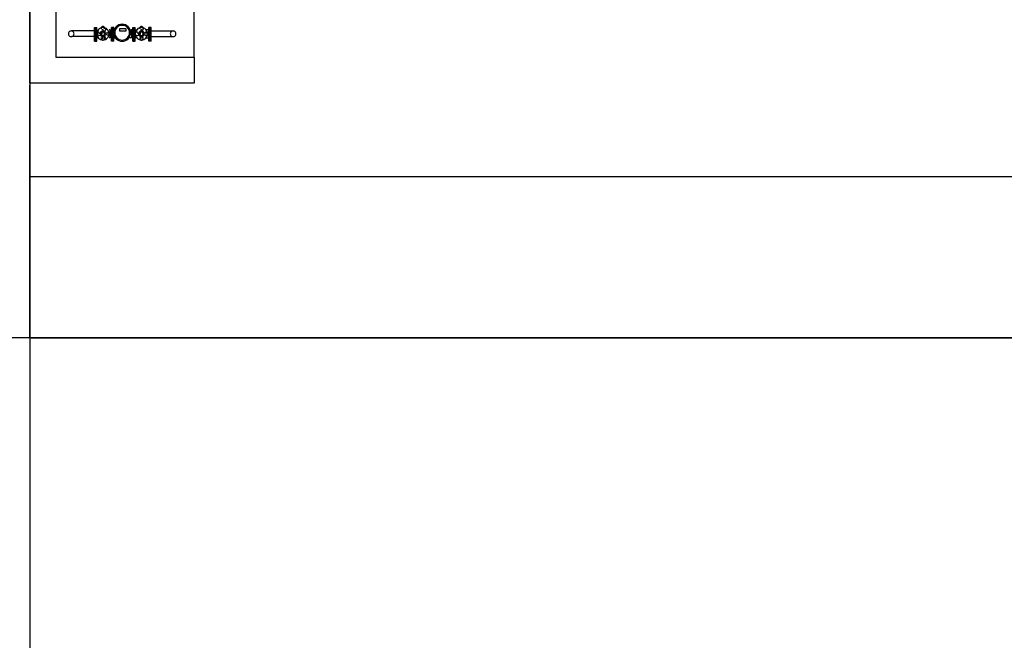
# Model space of a CAD drawing. Header units: millimetres. Extents: x 0 to 420, y 0 to 297.
# Tile 4 of 79: x 48 to 85, y 72 to 95. Entities that reach past the tile are written whole.
import ezdxf

# ---------------------------------------------------------------- set-up
doc = ezdxf.new("R2010")
doc.units = ezdxf.units.MM
doc.layers.add('LINE_000000', color=7, linetype='Continuous')

msp = doc.modelspace()

# ---------------------------------------------------------------- linework, layer by layer
at = {"layer": 'LINE_000000', "lineweight": 25}
for p, q in [((48.683, 219.625), (48.683, 63.161)), ((54.822, 93.853), (54.822, 99.441)), ((51.096, 94.827), (50.25, 94.827)), ((51.096, 94.615), (50.25, 94.615)), ((51.096, 94.446), (51.096, 94.954)), ((51.096, 94.954), (51.181, 94.954)), ((51.139, 94.446), (51.139, 94.954)), ((51.181, 94.446), (51.181, 94.954)), ((51.181, 94.827), (51.223, 94.827)), ((51.181, 94.615), (51.223, 94.615)), ((51.223, 94.573), (51.223, 94.869)), ((51.223, 94.869), (51.266, 94.869)), ((51.266, 94.742), (51.393, 94.742)), ((51.266, 94.657), (51.393, 94.7)), ((51.393, 94.911), (51.435, 94.784)), ((51.393, 94.53), (51.435, 94.657)), ((51.52, 94.911), (51.477, 94.784)), ((51.52, 94.53), (51.477, 94.657)), ((51.647, 94.742), (51.52, 94.742)), ((51.647, 94.657), (51.52, 94.7)), ((51.689, 94.869), (51.647, 94.869)), ((51.689, 94.573), (51.689, 94.869)), ((51.731, 94.827), (51.689, 94.827)), ((51.731, 94.615), (51.689, 94.615)), ((51.731, 94.446), (51.731, 94.954)), ((51.816, 94.954), (51.731, 94.954)), ((51.774, 94.446), (51.774, 94.954)), ((51.816, 94.446), (51.816, 94.954)), ((51.816, 94.573), (51.816, 94.869)), ((51.816, 94.869), (51.901, 94.869)), ((51.816, 94.827), (51.816, 94.827)), ((51.816, 94.615), (51.816, 94.615)), ((52.493, 94.869), (52.451, 94.869)), ((52.493, 94.573), (52.493, 94.869)), ((52.536, 94.827), (52.493, 94.827)), ((52.536, 94.615), (52.493, 94.615)), ((52.536, 94.446), (52.536, 94.954)), ((52.536, 94.954), (52.62, 94.954)), ((52.578, 94.446), (52.578, 94.954)), ((52.62, 94.446), (52.62, 94.954)), ((52.62, 94.827), (52.62, 94.827)), ((52.62, 94.615), (52.62, 94.615)), ((52.705, 94.742), (52.832, 94.742)), ((52.705, 94.657), (52.832, 94.7)), ((52.832, 94.911), (52.874, 94.784)), ((52.832, 94.53), (52.874, 94.657)), ((52.917, 94.911), (52.874, 94.784)), ((52.917, 94.53), (52.874, 94.657)), ((53.044, 94.742), (52.917, 94.742)), ((53.044, 94.657), (52.917, 94.7)), ((53.128, 94.446), (53.128, 94.954)), ((53.128, 94.827), (53.128, 94.827)), ((53.128, 94.615), (53.128, 94.615)), ((53.171, 94.446), (53.171, 94.954)), ((53.213, 94.827), (54.06, 94.827)), ((53.213, 94.827), (54.06, 94.827)), ((53.213, 94.615), (54.06, 94.615)), ((53.213, 94.615), (54.06, 94.615)), ((51.096, 94.446), (51.181, 94.446)), ((51.223, 94.573), (51.266, 94.573)), ((51.689, 94.573), (51.647, 94.573)), ((51.816, 94.446), (51.731, 94.446)), ((51.816, 94.573), (51.901, 94.573)), ((52.493, 94.573), (52.409, 94.573)), ((52.536, 94.446), (52.62, 94.446)), ((53.213, 94.446), (53.128, 94.446)), ((48.683, 83.354), (48.683, 92.795)), ((129.413, 83.354), (27.813, 83.354))]:
    msp.add_line(p, q, dxfattribs=at)
for points in [[(49.657, 99.441), (49.657, 93.853), (54.822, 93.853), (54.822, 92.879), (48.683, 92.879), (48.683, 99.441)], [(51.469, 94.902), (51.474, 94.912), (51.477, 94.923), (51.477, 94.934), (51.476, 94.944), (51.473, 94.955), (51.469, 94.964), (51.462, 94.973), (51.454, 94.981), (51.445, 94.988), (51.435, 94.992), (51.425, 94.995), (51.414, 94.996), (51.403, 94.995), (51.393, 94.992), (51.383, 94.988), (51.373, 94.981), (51.365, 94.973), (51.359, 94.964), (51.354, 94.955), (51.351, 94.944), (51.35, 94.934), (51.351, 94.923), (51.354, 94.912), (51.358, 94.902)], [(52.909, 94.902), (52.913, 94.912), (52.916, 94.923), (52.917, 94.934), (52.916, 94.944), (52.913, 94.955), (52.908, 94.964), (52.902, 94.973), (52.894, 94.981), (52.884, 94.988), (52.874, 94.992), (52.864, 94.995), (52.853, 94.996), (52.842, 94.995), (52.832, 94.992), (52.822, 94.988), (52.813, 94.981), (52.805, 94.973), (52.798, 94.964), (52.794, 94.955), (52.791, 94.944), (52.79, 94.934), (52.79, 94.923), (52.793, 94.912), (52.798, 94.902)], [(50.229, 94.827), (50.207, 94.825), (50.187, 94.818), (50.169, 94.809), (50.154, 94.796), (50.141, 94.78), (50.131, 94.762), (50.125, 94.742), (50.123, 94.721), (50.125, 94.7), (50.131, 94.68), (50.141, 94.662), (50.154, 94.646), (50.169, 94.633), (50.187, 94.623), (50.207, 94.617), (50.229, 94.615)], [(50.229, 94.615), (50.25, 94.617), (50.27, 94.623), (50.288, 94.633), (50.303, 94.646), (50.316, 94.662), (50.326, 94.68), (50.332, 94.7), (50.334, 94.721), (50.332, 94.742), (50.326, 94.762), (50.316, 94.78), (50.303, 94.796), (50.288, 94.809), (50.27, 94.818), (50.25, 94.825), (50.229, 94.827)], [(51.275, 94.776), (51.265, 94.781), (51.254, 94.784), (51.243, 94.784), (51.233, 94.783), (51.222, 94.78), (51.213, 94.776), (51.204, 94.769), (51.196, 94.761), (51.189, 94.752), (51.185, 94.742), (51.182, 94.732), (51.181, 94.721), (51.182, 94.71), (51.185, 94.7), (51.189, 94.69), (51.196, 94.68), (51.204, 94.672), (51.213, 94.666), (51.222, 94.661), (51.233, 94.658), (51.243, 94.657), (51.254, 94.658), (51.265, 94.661), (51.275, 94.665)], [(51.595, 94.665), (51.605, 94.661), (51.616, 94.658), (51.627, 94.657), (51.637, 94.658), (51.648, 94.661), (51.657, 94.666), (51.666, 94.672), (51.674, 94.68), (51.681, 94.69), (51.685, 94.7), (51.688, 94.71), (51.689, 94.721), (51.688, 94.732), (51.685, 94.742), (51.681, 94.752), (51.674, 94.761), (51.666, 94.769), (51.657, 94.776), (51.648, 94.78), (51.637, 94.783), (51.627, 94.784), (51.616, 94.784), (51.605, 94.781), (51.595, 94.776)], [(52.705, 94.573), (52.62, 94.573), (52.62, 94.869), (52.705, 94.869)], [(52.715, 94.776), (52.704, 94.781), (52.694, 94.784), (52.683, 94.784), (52.672, 94.783), (52.662, 94.78), (52.652, 94.776), (52.643, 94.769), (52.635, 94.761), (52.629, 94.752), (52.624, 94.742), (52.621, 94.732), (52.62, 94.721), (52.621, 94.71), (52.624, 94.7), (52.629, 94.69), (52.635, 94.68), (52.643, 94.672), (52.652, 94.666), (52.662, 94.661), (52.672, 94.658), (52.683, 94.657), (52.694, 94.658), (52.704, 94.661), (52.715, 94.665)], [(52.992, 94.665), (53.002, 94.661), (53.013, 94.658), (53.024, 94.657), (53.034, 94.658), (53.045, 94.661), (53.054, 94.666), (53.063, 94.672), (53.071, 94.68), (53.078, 94.69), (53.082, 94.7), (53.085, 94.71), (53.086, 94.721), (53.085, 94.732), (53.082, 94.742), (53.078, 94.752), (53.071, 94.761), (53.063, 94.769), (53.054, 94.776), (53.045, 94.78), (53.034, 94.783), (53.024, 94.784), (53.013, 94.784), (53.002, 94.781), (52.992, 94.776)], [(53.044, 94.573), (53.128, 94.573), (53.128, 94.869), (53.044, 94.869)], [(53.213, 94.446), (53.213, 94.954), (53.128, 94.954)], [(54.039, 94.827), (54.017, 94.825), (53.997, 94.818), (53.979, 94.809), (53.964, 94.796), (53.951, 94.78), (53.941, 94.762), (53.935, 94.742), (53.933, 94.721), (53.935, 94.7), (53.941, 94.68), (53.951, 94.662), (53.964, 94.646), (53.979, 94.633), (53.997, 94.623), (54.017, 94.617), (54.039, 94.615)], [(54.039, 94.615), (54.06, 94.617), (54.08, 94.623), (54.098, 94.633), (54.113, 94.646), (54.126, 94.662), (54.136, 94.68), (54.142, 94.7), (54.144, 94.721), (54.142, 94.742), (54.136, 94.762), (54.126, 94.78), (54.113, 94.796), (54.098, 94.809), (54.08, 94.818), (54.06, 94.825), (54.039, 94.827)], [(51.358, 94.582), (51.354, 94.572), (51.351, 94.561), (51.35, 94.55), (51.351, 94.54), (51.354, 94.529), (51.359, 94.52), (51.365, 94.511), (51.373, 94.503), (51.383, 94.496), (51.393, 94.492), (51.403, 94.489), (51.414, 94.488), (51.425, 94.489), (51.435, 94.492), (51.445, 94.496), (51.454, 94.503), (51.462, 94.511), (51.469, 94.52), (51.473, 94.529), (51.476, 94.54), (51.477, 94.55), (51.477, 94.561), (51.474, 94.572), (51.469, 94.582)], [(52.798, 94.582), (52.793, 94.572), (52.79, 94.561), (52.79, 94.55), (52.791, 94.54), (52.794, 94.529), (52.798, 94.52), (52.805, 94.511), (52.813, 94.503), (52.822, 94.496), (52.832, 94.492), (52.842, 94.489), (52.853, 94.488), (52.864, 94.489), (52.874, 94.492), (52.884, 94.496), (52.894, 94.503), (52.902, 94.511), (52.908, 94.52), (52.913, 94.529), (52.916, 94.54), (52.917, 94.55), (52.916, 94.561), (52.913, 94.572), (52.909, 94.582)]]:
    msp.add_lwpolyline(points, dxfattribs=at)
for points in [[(52.134, 94.446), (52.197, 94.452), (52.257, 94.471), (52.311, 94.5), (52.358, 94.539), (52.397, 94.586), (52.426, 94.64), (52.445, 94.699), (52.451, 94.763), (52.445, 94.827), (52.426, 94.887), (52.397, 94.941), (52.358, 94.988), (52.311, 95.026), (52.257, 95.056), (52.197, 95.074), (52.134, 95.081), (52.07, 95.074), (52.01, 95.056), (51.956, 95.026), (51.909, 94.988), (51.87, 94.941), (51.841, 94.887), (51.822, 94.827), (51.816, 94.763), (51.822, 94.699), (51.841, 94.64), (51.87, 94.586), (51.909, 94.539), (51.956, 94.5), (52.01, 94.471), (52.07, 94.452), (52.134, 94.446)], [(52.134, 94.488), (52.189, 94.494), (52.241, 94.51), (52.287, 94.535), (52.328, 94.569), (52.362, 94.609), (52.387, 94.656), (52.403, 94.708), (52.409, 94.763), (52.403, 94.819), (52.387, 94.87), (52.362, 94.917), (52.328, 94.958), (52.287, 94.991), (52.241, 95.017), (52.189, 95.033), (52.134, 95.038), (52.078, 95.033), (52.026, 95.017), (51.98, 94.991), (51.939, 94.958), (51.905, 94.917), (51.88, 94.87), (51.864, 94.819), (51.858, 94.763), (51.864, 94.708), (51.88, 94.656), (51.905, 94.609), (51.939, 94.569), (51.98, 94.535), (52.026, 94.51), (52.078, 94.494), (52.134, 94.488)], [(52.134, 94.488), (52.189, 94.494), (52.241, 94.51), (52.287, 94.535), (52.328, 94.569), (52.362, 94.609), (52.387, 94.656), (52.403, 94.708), (52.409, 94.763), (52.403, 94.819), (52.387, 94.87), (52.362, 94.917), (52.328, 94.958), (52.287, 94.991), (52.241, 95.017), (52.189, 95.033), (52.134, 95.038), (52.078, 95.033), (52.026, 95.017), (51.98, 94.991), (51.939, 94.958), (51.905, 94.917), (51.88, 94.87), (51.864, 94.819), (51.858, 94.763), (51.864, 94.708), (51.88, 94.656), (51.905, 94.609), (51.939, 94.569), (51.98, 94.535), (52.026, 94.51), (52.078, 94.494), (52.134, 94.488)], [(51.414, 94.488), (51.461, 94.493), (51.504, 94.506), (51.544, 94.528), (51.578, 94.556), (51.607, 94.591), (51.628, 94.63), (51.642, 94.674), (51.647, 94.721), (51.642, 94.768), (51.628, 94.811), (51.607, 94.851), (51.578, 94.885), (51.544, 94.914), (51.504, 94.935), (51.461, 94.949), (51.414, 94.954), (51.367, 94.949), (51.323, 94.935), (51.284, 94.914), (51.249, 94.885), (51.221, 94.851), (51.199, 94.811), (51.186, 94.768), (51.181, 94.721), (51.186, 94.674), (51.199, 94.63), (51.221, 94.591), (51.249, 94.556), (51.284, 94.528), (51.323, 94.506), (51.367, 94.493), (51.414, 94.488)], [(51.414, 94.615), (51.435, 94.617), (51.455, 94.623), (51.473, 94.633), (51.489, 94.646), (51.502, 94.662), (51.511, 94.68), (51.518, 94.7), (51.52, 94.721), (51.518, 94.742), (51.511, 94.762), (51.502, 94.78), (51.489, 94.796), (51.473, 94.809), (51.455, 94.818), (51.435, 94.825), (51.414, 94.827), (51.393, 94.825), (51.373, 94.818), (51.355, 94.809), (51.339, 94.796), (51.326, 94.78), (51.316, 94.762), (51.31, 94.742), (51.308, 94.721), (51.31, 94.7), (51.316, 94.68), (51.326, 94.662), (51.339, 94.646), (51.355, 94.633), (51.373, 94.623), (51.393, 94.617), (51.414, 94.615)], [(51.414, 94.657), (51.427, 94.659), (51.439, 94.662), (51.449, 94.668), (51.459, 94.676), (51.466, 94.685), (51.472, 94.696), (51.476, 94.708), (51.477, 94.721), (51.476, 94.734), (51.472, 94.746), (51.466, 94.756), (51.459, 94.766), (51.449, 94.774), (51.439, 94.779), (51.427, 94.783), (51.414, 94.784), (51.401, 94.783), (51.389, 94.779), (51.378, 94.774), (51.369, 94.766), (51.361, 94.756), (51.355, 94.746), (51.352, 94.734), (51.35, 94.721), (51.352, 94.708), (51.355, 94.696), (51.361, 94.685), (51.369, 94.676), (51.378, 94.668), (51.389, 94.662), (51.401, 94.659), (51.414, 94.657)], [(52.028, 94.911), (52.028, 94.827), (52.282, 94.827), (52.282, 94.911), (52.028, 94.911)], [(52.853, 94.488), (52.9, 94.493), (52.944, 94.506), (52.983, 94.528), (53.018, 94.556), (53.046, 94.591), (53.068, 94.63), (53.081, 94.674), (53.086, 94.721), (53.081, 94.768), (53.068, 94.811), (53.046, 94.851), (53.018, 94.885), (52.983, 94.914), (52.944, 94.935), (52.9, 94.949), (52.853, 94.954), (52.806, 94.949), (52.763, 94.935), (52.723, 94.914), (52.689, 94.885), (52.66, 94.851), (52.639, 94.811), (52.625, 94.768), (52.62, 94.721), (52.625, 94.674), (52.639, 94.63), (52.66, 94.591), (52.689, 94.556), (52.723, 94.528), (52.763, 94.506), (52.806, 94.493), (52.853, 94.488)], [(52.853, 94.615), (52.875, 94.617), (52.894, 94.623), (52.912, 94.633), (52.928, 94.646), (52.941, 94.662), (52.951, 94.68), (52.957, 94.7), (52.959, 94.721), (52.957, 94.742), (52.951, 94.762), (52.941, 94.78), (52.928, 94.796), (52.912, 94.809), (52.894, 94.818), (52.875, 94.825), (52.853, 94.827), (52.832, 94.825), (52.812, 94.818), (52.794, 94.809), (52.778, 94.796), (52.765, 94.78), (52.756, 94.762), (52.749, 94.742), (52.747, 94.721), (52.749, 94.7), (52.756, 94.68), (52.765, 94.662), (52.778, 94.646), (52.794, 94.633), (52.812, 94.623), (52.832, 94.617), (52.853, 94.615)], [(52.853, 94.657), (52.866, 94.659), (52.878, 94.662), (52.889, 94.668), (52.898, 94.676), (52.906, 94.685), (52.912, 94.696), (52.915, 94.708), (52.917, 94.721), (52.915, 94.734), (52.912, 94.746), (52.906, 94.756), (52.898, 94.766), (52.889, 94.774), (52.878, 94.779), (52.866, 94.783), (52.853, 94.784), (52.84, 94.783), (52.828, 94.779), (52.818, 94.774), (52.808, 94.766), (52.801, 94.756), (52.795, 94.746), (52.791, 94.734), (52.79, 94.721), (52.791, 94.708), (52.795, 94.696), (52.801, 94.685), (52.808, 94.676), (52.818, 94.668), (52.828, 94.662), (52.84, 94.659), (52.853, 94.657)], [(104.606, 83.354), (104.606, 89.366), (48.683, 89.366), (48.683, 83.354), (104.606, 83.354)]]:
    msp.add_lwpolyline(points, close=True, dxfattribs=at)

doc.saveas('drawing.dxf')
